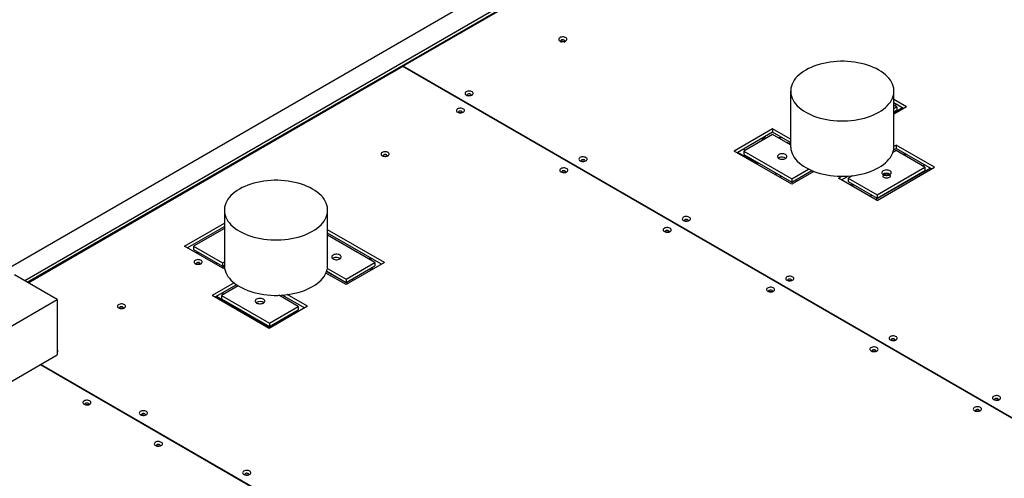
# Model space of a CAD drawing. Header units: millimetres. Extents: x 0 to 841, y 0 to 594.
# Tile 75 of 111: x 672 to 699, y 351 to 363. Entities that reach past the tile are written whole.
import ezdxf

# ---------------------------------------------------------------- set-up
doc = ezdxf.new("R2010")
doc.units = ezdxf.units.MM
doc.layers.add('TRAIT-FORT', color=4, linetype='Continuous', lineweight=25)

msp = doc.modelspace()

# ---------------------------------------------------------------- linework, layer by layer
at = {"layer": 'TRAIT-FORT', "color": 4, "linetype": 'Continuous', "lineweight": 25}
for p, q in [((682.669, 361.992), (692.999, 367.955)), ((661.801, 350.643), (690.079, 366.967)), ((690.593, 366.67), (672.525, 356.24)), ((672.59, 356.203), (690.593, 366.596)), ((672.615, 356.188), (682.666, 361.99)), ((682.666, 361.99), (700.351, 351.781)), ((700.353, 351.783), (682.669, 361.992)), ((682.669, 361.989), (682.669, 361.992)), ((693.068, 361.325), (693.068, 359.84)), ((695.839, 359.84), (695.839, 361.325)), ((696.176, 360.902), (695.839, 361.096)), ((696.099, 360.857), (695.839, 361.007)), ((695.919, 360.902), (695.839, 360.948)), ((695.839, 360.856), (695.919, 360.902)), ((696.176, 360.902), (695.839, 360.707)), ((695.839, 360.752), (696.06, 360.88)), ((695.839, 360.767), (695.919, 360.813)), ((695.855, 360.939), (695.906, 360.969)), ((695.919, 360.902), (695.919, 360.813)), ((692.583, 360.312), (691.555, 359.718)), ((692.583, 360.223), (691.632, 359.674)), ((693.068, 360.032), (692.583, 360.312)), ((692.583, 360.312), (692.583, 360.223)), ((693.068, 359.943), (692.583, 360.223)), ((692.583, 360.163), (691.812, 359.718)), ((692.332, 360.019), (692.281, 360.048)), ((692.364, 360.037), (692.313, 360.067)), ((693.068, 359.883), (692.583, 360.163)), ((692.839, 360.075), (692.736, 360.075)), ((692.953, 359.95), (692.958, 359.95)), ((693.097, 358.828), (691.555, 359.718)), ((691.844, 359.737), (691.792, 359.766)), ((691.812, 359.718), (693.097, 358.976)), ((691.812, 359.718), (691.812, 359.629)), ((693.038, 359.914), (693.024, 359.923)), ((693.024, 359.923), (693.039, 359.914)), ((693.068, 359.931), (693.027, 359.907)), ((693.059, 359.889), (693.068, 359.894)), ((695.898, 359.73), (695.811, 359.68)), ((695.83, 359.75), (695.898, 359.79)), ((695.839, 359.845), (695.898, 359.879)), ((696.927, 359.285), (695.898, 359.879)), ((695.898, 359.879), (695.898, 359.79)), ((696.849, 359.24), (695.898, 359.79)), ((696.669, 359.285), (695.898, 359.73)), ((692.133, 359.391), (691.638, 359.677)), ((691.812, 359.629), (693.097, 358.887)), ((692.75, 359.533), (692.739, 359.525)), ((696.136, 359.652), (696.085, 359.622)), ((696.117, 359.604), (696.168, 359.634)), ((692.178, 359.417), (692.127, 359.388)), ((692.159, 359.369), (692.21, 359.399)), ((693.097, 358.976), (693.547, 359.235)), ((693.097, 358.887), (693.633, 359.196)), ((693.693, 359.172), (693.097, 358.828)), ((695.345, 358.416), (696.811, 359.263)), ((695.384, 358.543), (696.669, 359.285)), ((695.384, 358.394), (696.927, 359.285)), ((695.384, 358.454), (696.669, 359.196)), ((696.605, 359.322), (696.656, 359.352)), ((696.669, 359.285), (696.669, 359.196)), ((692.647, 359.087), (692.699, 359.117)), ((692.802, 358.998), (692.808, 359.002)), ((692.808, 359.002), (692.808, 358.995)), ((693.104, 358.831), (692.808, 359.002)), ((693.097, 358.976), (693.097, 358.887)), ((693.258, 358.92), (693.206, 358.95)), ((694.355, 358.988), (694.446, 359.04)), ((695.384, 358.394), (694.355, 358.988)), ((694.432, 358.943), (694.609, 359.045)), ((694.731, 359.056), (694.612, 358.988)), ((694.612, 358.988), (695.384, 358.543)), ((694.612, 358.988), (694.612, 358.899)), ((694.612, 358.899), (695.384, 358.454)), ((694.722, 358.836), (694.671, 358.806)), ((694.702, 358.788), (694.754, 358.817)), ((695.191, 358.506), (695.242, 358.535)), ((695.384, 358.543), (695.384, 358.454)), ((677.879, 358.133), (677.879, 356.649)), ((680.65, 356.649), (680.65, 358.133)), ((676.806, 357.168), (677.879, 357.788)), ((676.883, 357.124), (677.879, 357.699)), ((677.879, 357.639), (677.056, 357.164)), ((682.171, 356.73), (680.65, 357.608)), ((682.094, 356.686), (680.65, 357.519)), ((681.914, 356.73), (680.65, 357.46)), ((677.835, 356.574), (676.806, 357.168)), ((677.056, 357.164), (677.056, 357.075)), ((677.056, 357.164), (677.828, 356.718)), ((677.056, 357.075), (677.828, 356.629)), ((677.166, 357.011), (677.122, 356.986)), ((677.198, 356.993), (677.154, 356.967)), ((680.796, 356.841), (680.784, 356.834)), ((681.797, 356.857), (681.746, 356.827)), ((681.778, 356.809), (681.829, 356.838)), ((677.687, 356.711), (677.642, 356.685)), ((677.879, 356.644), (677.797, 356.596)), ((677.828, 356.718), (677.879, 356.748)), ((677.828, 356.718), (677.828, 356.629)), ((677.828, 356.629), (677.879, 356.659)), ((677.835, 356.574), (677.882, 356.602)), ((680.644, 356.573), (681.143, 356.285)), ((681.143, 356.285), (681.914, 356.73)), ((682.171, 356.73), (681.143, 356.136)), ((681.143, 356.196), (681.914, 356.641)), ((681.782, 356.565), (681.833, 356.535)), ((681.865, 356.553), (681.814, 356.583)), ((681.914, 356.73), (681.914, 356.641)), ((673.397, 355.737), (672.254, 356.396)), ((681.143, 356.136), (680.605, 356.447)), ((680.623, 356.491), (681.19, 356.164)), ((680.624, 356.495), (681.143, 356.196)), ((681.143, 356.285), (681.143, 356.196)), ((681.293, 356.282), (681.345, 356.253)), ((678.138, 356.183), (677.549, 355.843)), ((678.205, 356.133), (677.626, 355.799)), ((678.254, 356.102), (677.806, 355.843)), ((672.091, 354.982), (673.397, 355.737)), ((673.397, 355.737), (673.397, 354.252)), ((679.077, 354.961), (677.549, 355.843)), ((677.667, 355.823), (679.118, 354.985)), ((677.806, 355.843), (679.092, 355.101)), ((677.806, 355.843), (677.806, 355.754)), ((677.806, 355.754), (679.092, 355.012)), ((677.822, 355.912), (677.873, 355.882)), ((679.863, 355.547), (679.338, 355.85)), ((680.029, 355.51), (679.433, 355.855)), ((680.106, 355.555), (679.564, 355.868)), ((678.745, 355.658), (678.734, 355.651)), ((680.106, 355.555), (679.077, 354.961)), ((679.092, 355.101), (679.863, 355.547)), ((679.863, 355.547), (679.863, 355.458)), ((679.092, 355.012), (679.863, 355.458)), ((679.724, 355.377), (679.761, 355.356)), ((679.793, 355.374), (679.756, 355.396)), ((679.092, 355.101), (679.092, 355.012)), ((679.236, 355.095), (679.273, 355.074)), ((672.091, 353.498), (673.397, 354.252)), ((673.419, 354.356), (673.397, 354.368)), ((673.397, 354.343), (673.419, 354.356)), ((672.944, 353.991), (685.443, 346.775)), ((689.316, 344.543), (672.947, 353.992))]:
    msp.add_line(p, q, dxfattribs=at)
at = {"layer": 'TRAIT-FORT', "color": 4, "linetype": 'Continuous', "lineweight": 25, "flags": 128}
for points in [[(686.879, 362.671), (686.901, 362.661), (686.926, 362.655), (686.953, 362.652), (686.98, 362.654), (687.006, 362.659), (687.029, 362.668), (687.047, 362.68), (687.059, 362.694), (687.065, 362.709), (687.064, 362.725), (687.057, 362.74), (687.043, 362.754), (687.023, 362.765), (687, 362.773), (686.974, 362.777), (686.946, 362.778), (686.919, 362.774), (686.895, 362.767), (686.875, 362.757), (686.859, 362.744), (686.85, 362.729), (686.847, 362.713), (686.852, 362.698), (686.862, 362.683), (686.879, 362.671)], [(687.011, 362.671), (687.011, 362.673), (687.006, 362.684), (686.995, 362.693), (686.979, 362.699), (686.961, 362.702), (686.942, 362.701), (686.925, 362.696), (686.912, 362.689), (686.904, 362.679), (686.902, 362.668), (686.907, 362.657), (686.918, 362.648)], [(687.011, 362.626), (687.011, 362.629), (687.006, 362.639), (686.995, 362.648), (686.979, 362.655), (686.961, 362.658), (686.942, 362.657), (686.925, 362.652), (686.912, 362.644), (686.904, 362.634), (686.902, 362.626)], [(695.433, 361.89), (695.364, 361.928), (695.291, 361.962), (695.213, 361.993), (695.132, 362.022), (695.049, 362.047), (694.962, 362.069), (694.873, 362.087), (694.782, 362.102), (694.689, 362.113), (694.595, 362.12), (694.501, 362.124), (694.406, 362.124), (694.312, 362.12), (694.218, 362.113), (694.126, 362.102), (694.035, 362.087), (693.945, 362.069), (693.858, 362.047), (693.774, 362.022), (693.694, 361.994), (693.616, 361.962), (693.543, 361.928), (693.474, 361.89), (693.409, 361.85), (693.35, 361.808), (693.295, 361.763), (693.246, 361.717), (693.202, 361.668), (693.165, 361.618), (693.133, 361.567), (693.107, 361.514), (693.088, 361.461), (693.075, 361.407), (693.069, 361.352), (693.069, 361.297), (693.075, 361.243), (693.088, 361.189), (693.107, 361.135), (693.133, 361.083), (693.165, 361.031), (693.202, 360.981), (693.246, 360.933), (693.295, 360.886), (693.35, 360.841), (693.409, 360.799), (693.474, 360.759), (693.543, 360.722), (693.616, 360.687), (693.694, 360.656), (693.774, 360.628), (693.859, 360.602), (693.945, 360.581), (694.034, 360.562), (694.125, 360.548), (694.218, 360.536), (694.312, 360.529), (694.406, 360.525), (694.501, 360.525), (694.595, 360.529), (694.689, 360.536), (694.782, 360.548), (694.873, 360.562), (694.962, 360.581), (695.049, 360.602), (695.132, 360.628), (695.213, 360.656), (695.291, 360.687), (695.364, 360.722), (695.433, 360.759), (695.498, 360.799), (695.558, 360.841), (695.612, 360.886), (695.661, 360.933), (695.705, 360.981), (695.742, 361.031), (695.774, 361.083), (695.8, 361.135), (695.819, 361.189), (695.832, 361.243), (695.838, 361.297), (695.838, 361.352), (695.832, 361.407), (695.819, 361.461), (695.799, 361.514), (695.774, 361.567), (695.742, 361.618), (695.705, 361.668), (695.661, 361.717), (695.612, 361.763), (695.558, 361.808), (695.498, 361.85), (695.433, 361.89)], [(684.366, 361.22), (684.387, 361.21), (684.413, 361.204), (684.44, 361.201), (684.467, 361.203), (684.492, 361.208), (684.515, 361.217), (684.533, 361.229), (684.546, 361.243), (684.552, 361.258), (684.551, 361.274), (684.543, 361.289), (684.529, 361.303), (684.51, 361.314), (684.486, 361.322), (684.46, 361.326), (684.433, 361.327), (684.406, 361.324), (684.382, 361.316), (684.361, 361.306), (684.346, 361.293), (684.337, 361.278), (684.334, 361.262), (684.338, 361.247), (684.349, 361.232), (684.366, 361.22)], [(684.494, 361.209), (684.496, 361.212), (684.497, 361.222), (684.492, 361.233), (684.481, 361.242), (684.466, 361.248), (684.448, 361.251), (684.429, 361.25), (684.412, 361.245), (684.398, 361.238), (684.39, 361.228), (684.389, 361.217), (684.392, 361.209)], [(684.134, 360.76), (684.156, 360.75), (684.181, 360.744), (684.208, 360.741), (684.235, 360.743), (684.261, 360.748), (684.284, 360.757), (684.302, 360.769), (684.314, 360.783), (684.32, 360.798), (684.319, 360.814), (684.312, 360.829), (684.298, 360.843), (684.278, 360.854), (684.255, 360.862), (684.229, 360.866), (684.201, 360.867), (684.175, 360.863), (684.15, 360.856), (684.13, 360.846), (684.114, 360.833), (684.105, 360.818), (684.103, 360.802), (684.107, 360.786), (684.118, 360.772), (684.134, 360.76)], [(684.263, 360.748), (684.264, 360.751), (684.266, 360.762), (684.261, 360.773), (684.25, 360.782), (684.235, 360.788), (684.216, 360.791), (684.198, 360.79), (684.18, 360.785), (684.167, 360.778), (684.159, 360.768), (684.157, 360.757), (684.161, 360.748)], [(682.113, 359.593), (682.135, 359.583), (682.16, 359.577), (682.187, 359.574), (682.214, 359.576), (682.24, 359.581), (682.263, 359.59), (682.281, 359.602), (682.293, 359.616), (682.299, 359.631), (682.298, 359.647), (682.291, 359.662), (682.277, 359.676), (682.257, 359.687), (682.234, 359.695), (682.208, 359.7), (682.18, 359.7), (682.153, 359.697), (682.129, 359.689), (682.109, 359.679), (682.093, 359.666), (682.084, 359.651), (682.082, 359.635), (682.086, 359.62), (682.097, 359.605), (682.113, 359.593)], [(693.068, 359.84), (693.069, 359.813), (693.075, 359.758), (693.088, 359.704), (693.107, 359.651), (693.133, 359.598), (693.165, 359.547), (693.202, 359.497), (693.246, 359.448), (693.295, 359.401), (693.35, 359.357), (693.409, 359.314), (693.474, 359.274), (693.543, 359.237), (693.616, 359.203), (693.694, 359.171), (693.774, 359.143), (693.859, 359.118), (693.945, 359.096), (694.034, 359.078), (694.125, 359.063), (694.218, 359.052), (694.312, 359.044), (694.406, 359.041), (694.501, 359.041), (694.595, 359.045), (694.689, 359.052), (694.782, 359.063), (694.873, 359.078), (694.962, 359.096), (695.049, 359.118), (695.132, 359.143), (695.213, 359.171), (695.291, 359.203), (695.364, 359.237), (695.433, 359.274), (695.498, 359.314), (695.558, 359.357), (695.612, 359.401), (695.661, 359.448), (695.705, 359.497), (695.742, 359.547), (695.774, 359.598), (695.8, 359.651), (695.819, 359.704), (695.832, 359.758), (695.838, 359.813), (695.839, 359.84)], [(682.241, 359.582), (682.243, 359.585), (682.245, 359.596), (682.24, 359.606), (682.229, 359.615), (682.214, 359.621), (682.195, 359.624), (682.176, 359.623), (682.159, 359.619), (682.146, 359.611), (682.138, 359.601), (682.136, 359.59), (682.139, 359.582)], [(687.421, 359.456), (687.443, 359.446), (687.468, 359.44), (687.495, 359.437), (687.522, 359.439), (687.548, 359.444), (687.571, 359.453), (687.589, 359.465), (687.601, 359.479), (687.607, 359.494), (687.606, 359.51), (687.599, 359.525), (687.585, 359.539), (687.565, 359.55), (687.542, 359.558), (687.516, 359.562), (687.488, 359.563), (687.462, 359.56), (687.437, 359.552), (687.417, 359.542), (687.401, 359.529), (687.392, 359.514), (687.39, 359.498), (687.394, 359.483), (687.405, 359.468), (687.421, 359.456)], [(687.55, 359.445), (687.551, 359.448), (687.553, 359.459), (687.548, 359.469), (687.537, 359.478), (687.522, 359.484), (687.503, 359.487), (687.485, 359.486), (687.467, 359.482), (687.454, 359.474), (687.446, 359.464), (687.444, 359.453), (687.448, 359.445)], [(692.75, 359.622), (692.732, 359.609), (692.72, 359.594), (692.714, 359.578), (692.714, 359.561), (692.72, 359.545), (692.732, 359.531), (692.75, 359.518), (692.772, 359.507), (692.798, 359.5), (692.826, 359.497), (692.854, 359.497), (692.882, 359.5), (692.908, 359.507), (692.93, 359.518), (692.948, 359.531), (692.96, 359.545), (692.966, 359.562), (692.967, 359.578), (692.96, 359.594), (692.948, 359.609), (692.93, 359.622), (692.908, 359.632), (692.882, 359.639), (692.854, 359.643), (692.826, 359.643), (692.798, 359.639), (692.772, 359.632), (692.75, 359.622)], [(686.907, 359.159), (686.929, 359.149), (686.954, 359.143), (686.981, 359.141), (687.008, 359.142), (687.034, 359.147), (687.056, 359.156), (687.074, 359.168), (687.087, 359.182), (687.093, 359.197), (687.092, 359.213), (687.084, 359.228), (687.07, 359.242), (687.051, 359.253), (687.028, 359.261), (687.001, 359.266), (686.974, 359.266), (686.947, 359.263), (686.923, 359.255), (686.903, 359.245), (686.887, 359.232), (686.878, 359.217), (686.875, 359.201), (686.88, 359.186), (686.89, 359.171), (686.907, 359.159)], [(687.035, 359.148), (687.037, 359.151), (687.039, 359.162), (687.034, 359.172), (687.023, 359.181), (687.007, 359.187), (686.989, 359.19), (686.97, 359.189), (686.953, 359.185), (686.94, 359.177), (686.932, 359.167), (686.93, 359.156), (686.933, 359.148)], [(695.551, 359.085), (695.573, 359.074), (695.599, 359.067), (695.627, 359.063), (695.655, 359.063), (695.683, 359.067), (695.709, 359.074), (695.731, 359.085), (695.749, 359.097), (695.761, 359.112), (695.767, 359.128), (695.767, 359.145), (695.761, 359.161), (695.749, 359.176), (695.731, 359.188), (695.709, 359.199), (695.683, 359.206), (695.655, 359.209), (695.627, 359.21), (695.599, 359.206), (695.573, 359.199), (695.551, 359.188), (695.533, 359.176), (695.521, 359.161), (695.514, 359.145), (695.514, 359.128), (695.521, 359.112), (695.533, 359.097), (695.551, 359.085)], [(680.244, 358.699), (680.175, 358.736), (680.102, 358.771), (680.025, 358.802), (679.944, 358.83), (679.86, 358.856), (679.773, 358.877), (679.684, 358.896), (679.593, 358.91), (679.5, 358.922), (679.406, 358.929), (679.312, 358.933), (679.217, 358.933), (679.123, 358.929), (679.029, 358.922), (678.937, 358.91), (678.846, 358.896), (678.756, 358.877), (678.67, 358.856), (678.586, 358.83), (678.505, 358.802), (678.428, 358.771), (678.354, 358.736), (678.285, 358.699), (678.22, 358.659), (678.161, 358.617), (678.106, 358.572), (678.057, 358.525), (678.014, 358.477), (677.976, 358.427), (677.944, 358.375), (677.918, 358.323), (677.899, 358.269), (677.887, 358.215), (677.88, 358.161), (677.88, 358.106), (677.887, 358.051), (677.899, 357.997), (677.919, 357.944), (677.944, 357.891), (677.976, 357.84), (678.014, 357.79), (678.057, 357.741), (678.106, 357.695), (678.161, 357.65), (678.221, 357.608), (678.285, 357.568), (678.354, 357.53), (678.427, 357.496), (678.505, 357.465), (678.586, 357.436), (678.67, 357.411), (678.756, 357.389), (678.846, 357.371), (678.937, 357.356), (679.029, 357.345), (679.123, 357.338), (679.217, 357.334), (679.312, 357.334), (679.406, 357.338), (679.5, 357.345), (679.593, 357.356), (679.684, 357.371), (679.773, 357.389), (679.86, 357.411), (679.944, 357.436), (680.025, 357.464), (680.102, 357.496), (680.175, 357.53), (680.244, 357.568), (680.309, 357.608), (680.369, 357.65), (680.423, 357.695), (680.472, 357.741), (680.516, 357.79), (680.554, 357.84), (680.585, 357.891), (680.611, 357.944), (680.63, 357.997), (680.643, 358.051), (680.649, 358.106), (680.649, 358.161), (680.643, 358.215), (680.63, 358.269), (680.611, 358.323), (680.585, 358.375), (680.554, 358.427), (680.516, 358.477), (680.472, 358.525), (680.423, 358.572), (680.369, 358.617), (680.309, 358.659), (680.244, 358.699)], [(695.71, 359.087), (695.725, 359.075), (695.735, 359.062), (695.738, 359.047), (695.735, 359.033), (695.725, 359.019), (695.71, 359.008), (695.69, 358.999), (695.666, 358.993), (695.641, 358.991), (695.616, 358.993), (695.592, 358.999), (695.572, 359.008), (695.556, 359.019), (695.547, 359.033), (695.543, 359.047), (695.547, 359.062), (695.557, 359.075), (695.572, 359.087), (695.592, 359.096), (695.616, 359.102), (695.641, 359.104), (695.666, 359.102), (695.69, 359.096), (695.71, 359.087)], [(690.194, 357.855), (690.216, 357.845), (690.241, 357.839), (690.268, 357.837), (690.295, 357.838), (690.321, 357.844), (690.343, 357.852), (690.361, 357.864), (690.374, 357.878), (690.38, 357.894), (690.379, 357.909), (690.371, 357.925), (690.357, 357.938), (690.338, 357.949), (690.315, 357.957), (690.288, 357.962), (690.261, 357.962), (690.234, 357.959), (690.21, 357.952), (690.189, 357.941), (690.174, 357.928), (690.165, 357.913), (690.162, 357.898), (690.166, 357.882), (690.177, 357.868), (690.194, 357.855)], [(690.322, 357.844), (690.324, 357.847), (690.326, 357.858), (690.321, 357.868), (690.31, 357.877), (690.294, 357.884), (690.276, 357.886), (690.257, 357.886), (690.24, 357.881), (690.227, 357.873), (690.219, 357.863), (690.217, 357.852), (690.22, 357.844)], [(689.68, 357.558), (689.702, 357.549), (689.727, 357.542), (689.754, 357.54), (689.781, 357.541), (689.807, 357.547), (689.829, 357.556), (689.847, 357.567), (689.86, 357.581), (689.866, 357.597), (689.865, 357.613), (689.857, 357.628), (689.843, 357.641), (689.824, 357.652), (689.8, 357.661), (689.774, 357.665), (689.747, 357.665), (689.72, 357.662), (689.696, 357.655), (689.675, 357.644), (689.66, 357.631), (689.651, 357.617), (689.648, 357.601), (689.652, 357.585), (689.663, 357.571), (689.68, 357.558)], [(689.808, 357.547), (689.81, 357.55), (689.811, 357.561), (689.806, 357.572), (689.796, 357.58), (689.78, 357.587), (689.762, 357.59), (689.743, 357.589), (689.726, 357.584), (689.712, 357.576), (689.704, 357.566), (689.703, 357.555), (689.706, 357.547)], [(677.099, 356.698), (677.121, 356.689), (677.146, 356.682), (677.173, 356.68), (677.2, 356.681), (677.226, 356.687), (677.249, 356.696), (677.267, 356.707), (677.279, 356.721), (677.285, 356.737), (677.284, 356.753), (677.277, 356.768), (677.263, 356.781), (677.243, 356.793), (677.22, 356.801), (677.194, 356.805), (677.166, 356.806), (677.139, 356.802), (677.115, 356.795), (677.095, 356.784), (677.079, 356.771), (677.07, 356.757), (677.067, 356.741), (677.072, 356.725), (677.083, 356.711), (677.099, 356.698)], [(680.796, 356.93), (680.778, 356.918), (680.765, 356.903), (680.759, 356.887), (680.759, 356.87), (680.765, 356.854), (680.778, 356.839), (680.796, 356.826), (680.818, 356.816), (680.844, 356.809), (680.871, 356.805), (680.9, 356.805), (680.928, 356.809), (680.953, 356.816), (680.975, 356.827), (680.993, 356.839), (681.006, 356.854), (681.012, 356.87), (681.012, 356.887), (681.006, 356.903), (680.993, 356.917), (680.976, 356.93), (680.953, 356.941), (680.928, 356.948), (680.9, 356.951), (680.871, 356.951), (680.843, 356.948), (680.818, 356.941), (680.796, 356.93)], [(677.227, 356.687), (677.229, 356.69), (677.231, 356.701), (677.226, 356.712), (677.215, 356.721), (677.2, 356.727), (677.181, 356.73), (677.162, 356.729), (677.145, 356.724), (677.132, 356.716), (677.124, 356.706), (677.122, 356.695), (677.125, 356.687)], [(677.879, 356.649), (677.88, 356.621), (677.887, 356.567), (677.899, 356.513), (677.919, 356.459), (677.944, 356.407), (677.976, 356.355), (678.014, 356.305), (678.057, 356.257), (678.106, 356.21), (678.161, 356.165), (678.221, 356.123), (678.285, 356.083), (678.354, 356.046), (678.427, 356.011), (678.505, 355.98), (678.586, 355.951), (678.67, 355.926), (678.756, 355.905), (678.846, 355.886), (678.937, 355.872), (679.029, 355.86), (679.123, 355.853), (679.217, 355.849), (679.312, 355.849), (679.406, 355.853), (679.5, 355.86), (679.593, 355.872), (679.684, 355.886), (679.773, 355.905), (679.86, 355.926), (679.944, 355.951), (680.025, 355.98), (680.102, 356.011), (680.175, 356.046), (680.244, 356.083), (680.309, 356.123), (680.369, 356.165), (680.423, 356.21), (680.472, 356.257), (680.516, 356.305), (680.554, 356.355), (680.585, 356.407), (680.611, 356.459), (680.63, 356.513), (680.643, 356.567), (680.649, 356.621), (680.65, 356.649)], [(692.967, 356.254), (692.989, 356.245), (693.014, 356.239), (693.041, 356.236), (693.068, 356.238), (693.094, 356.243), (693.116, 356.252), (693.134, 356.264), (693.147, 356.278), (693.153, 356.293), (693.152, 356.309), (693.144, 356.324), (693.13, 356.338), (693.111, 356.349), (693.087, 356.357), (693.061, 356.361), (693.034, 356.362), (693.007, 356.358), (692.983, 356.351), (692.962, 356.341), (692.947, 356.328), (692.938, 356.313), (692.935, 356.297), (692.939, 356.281), (692.95, 356.267), (692.967, 356.254)], [(693.095, 356.243), (693.097, 356.246), (693.098, 356.257), (693.093, 356.268), (693.083, 356.277), (693.067, 356.283), (693.049, 356.286), (693.03, 356.285), (693.013, 356.28), (692.999, 356.273), (692.991, 356.263), (692.99, 356.252), (692.993, 356.243)], [(692.453, 355.958), (692.474, 355.948), (692.499, 355.942), (692.526, 355.939), (692.554, 355.941), (692.579, 355.946), (692.602, 355.955), (692.62, 355.967), (692.632, 355.981), (692.638, 355.996), (692.637, 356.012), (692.63, 356.027), (692.616, 356.041), (692.597, 356.052), (692.573, 356.06), (692.547, 356.064), (692.519, 356.065), (692.493, 356.061), (692.468, 356.054), (692.448, 356.044), (692.433, 356.031), (692.423, 356.016), (692.421, 356), (692.425, 355.985), (692.436, 355.97), (692.453, 355.958)], [(692.581, 355.946), (692.582, 355.949), (692.584, 355.96), (692.579, 355.971), (692.568, 355.98), (692.553, 355.986), (692.534, 355.989), (692.516, 355.988), (692.498, 355.983), (692.485, 355.976), (692.477, 355.966), (692.475, 355.955), (692.479, 355.946)], [(678.745, 355.747), (678.727, 355.734), (678.715, 355.719), (678.708, 355.703), (678.708, 355.687), (678.715, 355.671), (678.727, 355.656), (678.745, 355.643), (678.767, 355.633), (678.793, 355.626), (678.82, 355.622), (678.849, 355.622), (678.877, 355.626), (678.902, 355.633), (678.925, 355.643), (678.943, 355.656), (678.955, 355.671), (678.961, 355.687), (678.961, 355.703), (678.955, 355.719), (678.942, 355.734), (678.925, 355.747), (678.902, 355.757), (678.877, 355.764), (678.849, 355.768), (678.821, 355.768), (678.793, 355.764), (678.767, 355.757), (678.745, 355.747)], [(675.042, 355.511), (675.064, 355.501), (675.089, 355.495), (675.116, 355.492), (675.143, 355.494), (675.169, 355.499), (675.192, 355.508), (675.21, 355.52), (675.222, 355.534), (675.228, 355.549), (675.227, 355.565), (675.22, 355.58), (675.206, 355.594), (675.186, 355.605), (675.163, 355.613), (675.137, 355.617), (675.109, 355.618), (675.082, 355.615), (675.058, 355.607), (675.038, 355.597), (675.022, 355.584), (675.013, 355.569), (675.01, 355.553), (675.015, 355.538), (675.026, 355.523), (675.042, 355.511)], [(675.17, 355.5), (675.172, 355.503), (675.174, 355.514), (675.169, 355.524), (675.158, 355.533), (675.143, 355.539), (675.124, 355.542), (675.105, 355.541), (675.088, 355.537), (675.075, 355.529), (675.067, 355.519), (675.065, 355.508), (675.068, 355.5)], [(695.74, 354.654), (695.761, 354.644), (695.786, 354.638), (695.813, 354.635), (695.841, 354.637), (695.866, 354.642), (695.889, 354.651), (695.907, 354.663), (695.919, 354.677), (695.925, 354.692), (695.924, 354.708), (695.917, 354.723), (695.903, 354.737), (695.884, 354.748), (695.86, 354.756), (695.834, 354.76), (695.806, 354.761), (695.78, 354.758), (695.755, 354.75), (695.735, 354.74), (695.72, 354.727), (695.71, 354.712), (695.708, 354.696), (695.712, 354.681), (695.723, 354.666), (695.74, 354.654)], [(695.868, 354.643), (695.869, 354.646), (695.871, 354.657), (695.866, 354.667), (695.855, 354.676), (695.84, 354.682), (695.821, 354.685), (695.803, 354.684), (695.785, 354.68), (695.772, 354.672), (695.764, 354.662), (695.762, 354.651), (695.766, 354.643)], [(695.225, 354.357), (695.247, 354.347), (695.272, 354.341), (695.299, 354.339), (695.326, 354.34), (695.352, 354.345), (695.375, 354.354), (695.393, 354.366), (695.405, 354.38), (695.411, 354.395), (695.41, 354.411), (695.403, 354.426), (695.389, 354.44), (695.369, 354.451), (695.346, 354.459), (695.32, 354.464), (695.292, 354.464), (695.266, 354.461), (695.241, 354.453), (695.221, 354.443), (695.205, 354.43), (695.196, 354.415), (695.194, 354.399), (695.198, 354.384), (695.209, 354.369), (695.225, 354.357)], [(695.353, 354.346), (695.355, 354.349), (695.357, 354.36), (695.352, 354.37), (695.341, 354.379), (695.326, 354.385), (695.307, 354.388), (695.288, 354.387), (695.271, 354.383), (695.258, 354.375), (695.25, 354.365), (695.248, 354.354), (695.251, 354.346)], [(698.512, 353.053), (698.534, 353.043), (698.559, 353.037), (698.586, 353.035), (698.613, 353.036), (698.639, 353.042), (698.662, 353.05), (698.68, 353.062), (698.692, 353.076), (698.698, 353.092), (698.697, 353.108), (698.689, 353.123), (698.676, 353.136), (698.656, 353.147), (698.633, 353.155), (698.607, 353.16), (698.579, 353.16), (698.553, 353.157), (698.528, 353.15), (698.508, 353.139), (698.492, 353.126), (698.483, 353.111), (698.481, 353.096), (698.485, 353.08), (698.496, 353.066), (698.512, 353.053)], [(698.64, 353.042), (698.642, 353.045), (698.644, 353.056), (698.639, 353.066), (698.628, 353.075), (698.612, 353.082), (698.594, 353.085), (698.575, 353.084), (698.558, 353.079), (698.545, 353.071), (698.537, 353.061), (698.535, 353.05), (698.538, 353.042)], [(674.117, 352.928), (674.138, 352.918), (674.163, 352.912), (674.19, 352.91), (674.218, 352.911), (674.243, 352.916), (674.266, 352.925), (674.284, 352.937), (674.297, 352.951), (674.302, 352.967), (674.302, 352.982), (674.294, 352.997), (674.28, 353.011), (674.261, 353.022), (674.237, 353.03), (674.211, 353.035), (674.184, 353.035), (674.157, 353.032), (674.133, 353.025), (674.112, 353.014), (674.097, 353.001), (674.087, 352.986), (674.085, 352.971), (674.089, 352.955), (674.1, 352.94), (674.117, 352.928)], [(674.245, 352.917), (674.246, 352.92), (674.248, 352.931), (674.243, 352.941), (674.232, 352.95), (674.217, 352.956), (674.199, 352.959), (674.18, 352.958), (674.162, 352.954), (674.149, 352.946), (674.141, 352.936), (674.14, 352.925), (674.143, 352.917)], [(697.998, 352.756), (698.02, 352.747), (698.045, 352.74), (698.072, 352.738), (698.099, 352.739), (698.125, 352.745), (698.147, 352.754), (698.165, 352.765), (698.178, 352.779), (698.184, 352.795), (698.183, 352.811), (698.175, 352.826), (698.161, 352.839), (698.142, 352.851), (698.118, 352.859), (698.092, 352.863), (698.065, 352.863), (698.038, 352.86), (698.014, 352.853), (697.993, 352.842), (697.978, 352.829), (697.969, 352.815), (697.966, 352.799), (697.97, 352.783), (697.981, 352.769), (697.998, 352.756)], [(675.629, 352.648), (675.651, 352.639), (675.676, 352.633), (675.703, 352.63), (675.73, 352.631), (675.756, 352.637), (675.779, 352.646), (675.797, 352.658), (675.809, 352.672), (675.815, 352.687), (675.814, 352.703), (675.807, 352.718), (675.793, 352.732), (675.774, 352.743), (675.75, 352.751), (675.724, 352.755), (675.696, 352.756), (675.67, 352.752), (675.645, 352.745), (675.625, 352.735), (675.609, 352.722), (675.6, 352.707), (675.598, 352.691), (675.602, 352.675), (675.613, 352.661), (675.629, 352.648)], [(675.758, 352.637), (675.759, 352.64), (675.761, 352.651), (675.756, 352.662), (675.745, 352.671), (675.73, 352.677), (675.711, 352.68), (675.692, 352.679), (675.675, 352.674), (675.662, 352.666), (675.654, 352.657), (675.652, 352.646), (675.656, 352.637)], [(698.126, 352.745), (698.128, 352.748), (698.129, 352.759), (698.125, 352.77), (698.114, 352.778), (698.098, 352.785), (698.08, 352.788), (698.061, 352.787), (698.044, 352.782), (698.03, 352.774), (698.022, 352.764), (698.021, 352.754), (698.024, 352.745)], [(676.032, 351.822), (676.054, 351.812), (676.079, 351.806), (676.106, 351.804), (676.133, 351.805), (676.159, 351.811), (676.181, 351.819), (676.2, 351.831), (676.212, 351.845), (676.218, 351.861), (676.217, 351.876), (676.21, 351.892), (676.196, 351.905), (676.176, 351.916), (676.153, 351.924), (676.127, 351.929), (676.099, 351.929), (676.072, 351.926), (676.048, 351.919), (676.027, 351.908), (676.012, 351.895), (676.003, 351.88), (676, 351.865), (676.005, 351.849), (676.015, 351.835), (676.032, 351.822)], [(676.16, 351.811), (676.162, 351.814), (676.164, 351.825), (676.159, 351.835), (676.148, 351.844), (676.133, 351.851), (676.114, 351.853), (676.095, 351.852), (676.078, 351.848), (676.065, 351.84), (676.057, 351.83), (676.055, 351.819), (676.058, 351.811)], [(678.402, 351.048), (678.424, 351.038), (678.449, 351.032), (678.476, 351.029), (678.503, 351.031), (678.529, 351.036), (678.551, 351.045), (678.569, 351.057), (678.582, 351.071), (678.588, 351.086), (678.587, 351.102), (678.579, 351.117), (678.565, 351.131), (678.546, 351.142), (678.523, 351.15), (678.496, 351.154), (678.469, 351.155), (678.442, 351.152), (678.418, 351.144), (678.397, 351.134), (678.382, 351.121), (678.373, 351.106), (678.37, 351.09), (678.374, 351.075), (678.385, 351.06), (678.402, 351.048)], [(678.53, 351.037), (678.532, 351.04), (678.534, 351.051), (678.529, 351.061), (678.518, 351.07), (678.502, 351.076), (678.484, 351.079), (678.465, 351.078), (678.448, 351.074), (678.435, 351.066), (678.427, 351.056), (678.425, 351.045), (678.428, 351.037)]]:
    msp.add_lwpolyline(points, dxfattribs=at)
at = {"layer": 'TRAIT-FORT', "color": 4, "linetype": 'Continuous', "lineweight": 25}
for centre, radius, start, end in [((684.443, 361.112), 0.0942, 74.2943, 105.7057), ((684.212, 360.656), 0.0906, 73.6477, 106.3523), ((692.453, 359.732), 0.343, 94.0112, 110.1761), ((692.922, 359.738), 0.212, 61.0887, 79.8502), ((682.19, 359.489), 0.0905, 73.5938, 106.2788), ((687.499, 359.348), 0.0942, 74.2943, 105.7057), ((692.839, 359.364), 0.19, 57.6162, 117.9759), ((686.984, 359.055), 0.0906, 73.6477, 106.3523), ((692.655, 358.997), 0.153, 1.7187, 25.2531), ((695.641, 358.937), 0.185, 56.751, 123.249), ((690.271, 357.748), 0.0942, 74.2943, 105.7057), ((689.757, 357.455), 0.0906, 73.6477, 106.3523), ((680.885, 356.674), 0.19, 57.5233, 118.0326), ((677.176, 356.595), 0.0901, 73.5505, 106.4495), ((693.044, 356.148), 0.0934, 74.1458, 105.8542), ((692.53, 355.855), 0.0897, 73.4871, 106.5129), ((675.119, 355.403), 0.0942, 74.2943, 105.7057), ((678.834, 355.491), 0.19, 57.4667, 118.0892), ((695.817, 354.547), 0.0934, 74.1458, 105.8542), ((695.302, 354.254), 0.0897, 73.4871, 106.5129), ((674.194, 352.82), 0.0947, 74.376, 105.624), ((698.589, 352.951), 0.089, 73.3528, 106.6472), ((675.706, 352.545), 0.0905, 73.5938, 106.2788), ((698.075, 352.657), 0.0861, 72.7763, 107.2237), ((676.109, 351.714), 0.0947, 74.376, 105.624), ((678.479, 350.944), 0.0905, 73.5938, 106.2788)]:
    msp.add_arc(centre, radius, start, end, dxfattribs=at)
msp.add_open_spline([(692.958, 359.95), (692.962, 359.949), (692.984, 359.943), (693.006, 359.932), (693.024, 359.923)], degree=3, knots=[0, 0, 0, 0, 0.1947205, 1, 1, 1, 1], dxfattribs=at)

doc.saveas('drawing.dxf')
